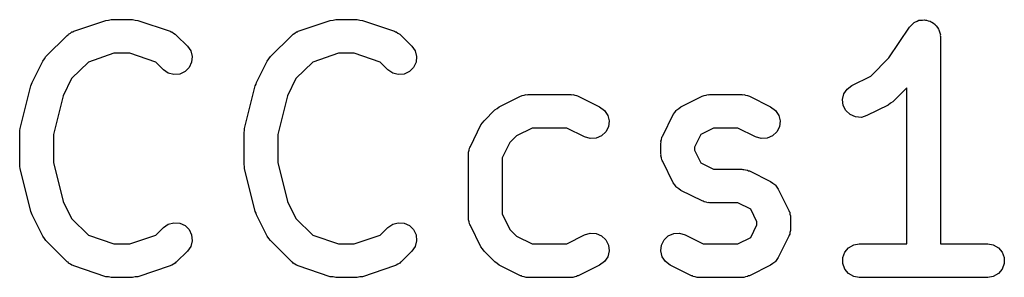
# Model space of a CAD drawing. Extents: x 83.4 to 168.1, y -157.3 to -85.4.
# Tile 58 of 60: x 158.4 to 162.8, y -111.2 to -110. Entities that reach past the tile are written whole.
import ezdxf

# ---------------------------------------------------------------- set-up
doc = ezdxf.new("R2010")
doc.units = 0
doc.header["$MEASUREMENT"] = 0
doc.layers.add('BLACK', color=7, linetype='CONTINUOUS')

msp = doc.modelspace()

# ---------------------------------------------------------------- linework, layer by layer
at = {"layer": 'Black'}
for p, q in [((158.619, -110.089), (158.762, -110.041)), ((158.762, -110.041), (158.774, -110.04)), ((158.774, -110.04), (158.786, -110.037)), ((158.786, -110.037), (158.881, -110.037)), ((158.881, -110.037), (158.893, -110.04)), ((158.893, -110.04), (158.905, -110.041)), ((158.905, -110.041), (159.048, -110.089)), ((159.619, -110.089), (159.762, -110.041)), ((159.762, -110.041), (159.774, -110.04)), ((159.774, -110.04), (159.786, -110.037)), ((159.786, -110.037), (159.881, -110.037)), ((159.881, -110.037), (159.893, -110.04)), ((159.893, -110.04), (159.905, -110.041)), ((159.905, -110.041), (160.048, -110.089)), ((162.343, -110.071), (162.345, -110.068)), ((162.345, -110.068), (162.348, -110.064)), ((162.348, -110.064), (162.354, -110.059)), ((162.354, -110.059), (162.361, -110.052)), ((162.361, -110.052), (162.364, -110.05)), ((162.364, -110.05), (162.367, -110.048)), ((162.367, -110.048), (162.376, -110.044)), ((162.376, -110.044), (162.384, -110.04)), ((162.384, -110.04), (162.388, -110.04)), ((162.388, -110.04), (162.392, -110.039)), ((162.392, -110.039), (162.401, -110.039)), ((162.401, -110.039), (162.41, -110.038)), ((162.41, -110.038), (162.414, -110.039)), ((162.414, -110.039), (162.418, -110.039)), ((162.418, -110.039), (162.426, -110.042)), ((162.426, -110.042), (162.435, -110.044)), ((162.435, -110.044), (162.439, -110.046)), ((162.439, -110.046), (162.442, -110.048)), ((162.442, -110.048), (162.449, -110.053)), ((162.449, -110.053), (162.457, -110.058)), ((162.457, -110.058), (162.459, -110.062)), ((162.459, -110.062), (162.462, -110.064)), ((162.462, -110.064), (162.467, -110.072)), ((158.495, -110.202), (158.59, -110.107)), ((158.59, -110.107), (158.594, -110.105)), ((158.594, -110.105), (158.596, -110.101)), ((158.596, -110.101), (158.604, -110.097)), ((158.604, -110.097), (158.611, -110.092)), ((158.611, -110.092), (158.616, -110.091)), ((158.616, -110.091), (158.619, -110.089)), ((159.048, -110.089), (159.052, -110.091)), ((159.052, -110.091), (159.056, -110.092)), ((159.056, -110.092), (159.063, -110.097)), ((159.063, -110.097), (159.071, -110.101)), ((159.071, -110.101), (159.074, -110.105)), ((159.074, -110.105), (159.077, -110.107)), ((159.077, -110.107), (159.125, -110.155)), ((159.495, -110.202), (159.59, -110.107)), ((159.59, -110.107), (159.594, -110.105)), ((159.594, -110.105), (159.596, -110.101)), ((159.596, -110.101), (159.604, -110.097)), ((159.604, -110.097), (159.611, -110.092)), ((159.611, -110.092), (159.616, -110.091)), ((159.616, -110.091), (159.619, -110.089)), ((160.048, -110.089), (160.052, -110.091)), ((160.052, -110.091), (160.056, -110.092)), ((160.056, -110.092), (160.063, -110.097)), ((160.063, -110.097), (160.071, -110.101)), ((160.071, -110.101), (160.074, -110.105)), ((160.074, -110.105), (160.077, -110.107)), ((160.077, -110.107), (160.125, -110.155)), ((162.251, -110.208), (162.343, -110.071)), ((162.467, -110.072), (162.472, -110.079)), ((162.472, -110.079), (162.473, -110.083)), ((162.473, -110.083), (162.475, -110.087)), ((162.475, -110.087), (162.477, -110.096)), ((162.477, -110.096), (162.48, -110.104)), ((162.48, -110.104), (162.479, -110.108)), ((162.479, -110.108), (162.48, -110.112)), ((162.48, -110.112), (162.48, -111.037)), ((159.125, -110.155), (159.14, -110.176)), ((160.125, -110.155), (160.14, -110.176)), ((158.798, -110.187), (158.684, -110.226)), ((158.869, -110.187), (158.798, -110.187)), ((158.984, -110.226), (158.869, -110.187)), ((159.14, -110.176), (159.146, -110.201)), ((159.146, -110.201), (159.144, -110.227)), ((159.798, -110.187), (159.684, -110.226)), ((159.869, -110.187), (159.798, -110.187)), ((159.984, -110.226), (159.869, -110.187)), ((160.14, -110.176), (160.146, -110.201)), ((160.146, -110.201), (160.144, -110.227)), ((158.433, -110.317), (158.481, -110.222)), ((158.481, -110.222), (158.488, -110.212)), ((158.488, -110.212), (158.495, -110.202)), ((158.684, -110.226), (158.609, -110.3)), ((159.019, -110.261), (158.984, -110.226)), ((159.144, -110.227), (159.133, -110.251)), ((159.433, -110.317), (159.481, -110.222)), ((159.481, -110.222), (159.488, -110.212)), ((159.488, -110.212), (159.495, -110.202)), ((159.684, -110.226), (159.609, -110.3)), ((160.019, -110.261), (159.984, -110.226)), ((160.144, -110.227), (160.133, -110.251)), ((162.17, -110.289), (162.251, -110.208)), ((159.04, -110.276), (159.019, -110.261)), ((159.065, -110.282), (159.04, -110.276)), ((159.091, -110.28), (159.065, -110.282)), ((159.115, -110.269), (159.091, -110.28)), ((159.133, -110.251), (159.115, -110.269)), ((160.04, -110.276), (160.019, -110.261)), ((160.065, -110.282), (160.04, -110.276)), ((160.091, -110.28), (160.065, -110.282)), ((160.115, -110.269), (160.091, -110.28)), ((160.133, -110.251), (160.115, -110.269)), ((162.086, -110.331), (162.17, -110.289)), ((158.38, -110.523), (158.427, -110.332)), ((158.427, -110.332), (158.431, -110.325)), ((158.431, -110.325), (158.433, -110.317)), ((158.609, -110.3), (158.571, -110.377)), ((159.38, -110.523), (159.427, -110.332)), ((159.427, -110.332), (159.431, -110.325)), ((159.431, -110.325), (159.433, -110.317)), ((159.609, -110.3), (159.571, -110.377)), ((162.065, -110.347), (162.086, -110.331)), ((160.614, -110.377), (160.617, -110.375)), ((160.617, -110.375), (160.626, -110.374)), ((160.626, -110.374), (160.635, -110.371)), ((160.635, -110.371), (160.639, -110.372)), ((160.639, -110.372), (160.643, -110.371)), ((160.643, -110.371), (160.834, -110.371)), ((160.834, -110.371), (160.838, -110.372)), ((160.838, -110.372), (160.842, -110.371)), ((160.842, -110.371), (160.851, -110.374)), ((160.851, -110.374), (160.859, -110.375)), ((160.859, -110.375), (160.863, -110.377)), ((161.423, -110.377), (161.427, -110.375)), ((161.427, -110.375), (161.436, -110.374)), ((161.436, -110.374), (161.444, -110.371)), ((161.444, -110.371), (161.448, -110.372)), ((161.448, -110.372), (161.453, -110.371)), ((161.453, -110.371), (161.595, -110.371)), ((161.595, -110.371), (161.6, -110.372)), ((161.6, -110.372), (161.604, -110.371)), ((161.604, -110.371), (161.612, -110.374)), ((161.612, -110.374), (161.621, -110.375)), ((161.621, -110.375), (161.625, -110.377)), ((162.044, -110.394), (162.05, -110.368)), ((162.05, -110.368), (162.065, -110.347)), ((162.33, -110.341), (162.268, -110.404)), ((162.33, -111.037), (162.33, -110.341)), ((158.571, -110.377), (158.528, -110.55)), ((159.571, -110.377), (159.528, -110.55)), ((160.514, -110.426), (160.61, -110.379)), ((160.61, -110.379), (160.614, -110.377)), ((160.863, -110.377), (160.867, -110.379)), ((160.867, -110.379), (160.962, -110.426)), ((161.324, -110.426), (161.419, -110.379)), ((161.419, -110.379), (161.423, -110.377)), ((161.625, -110.377), (161.629, -110.379)), ((161.629, -110.379), (161.724, -110.426)), ((162.047, -110.42), (162.044, -110.394)), ((162.059, -110.443), (162.047, -110.42)), ((162.248, -110.418), (162.153, -110.465)), ((162.258, -110.41), (162.248, -110.418)), ((162.268, -110.404), (162.258, -110.41)), ((160.447, -110.488), (160.495, -110.44)), ((160.495, -110.44), (160.505, -110.433)), ((160.505, -110.433), (160.514, -110.426)), ((160.962, -110.426), (160.983, -110.442)), ((160.983, -110.442), (160.998, -110.464)), ((160.998, -110.464), (161.004, -110.489)), ((161.243, -110.555), (161.29, -110.46)), ((161.29, -110.46), (161.297, -110.451)), ((161.297, -110.451), (161.303, -110.442)), ((161.303, -110.442), (161.305, -110.441)), ((161.305, -110.441), (161.306, -110.439)), ((161.306, -110.439), (161.315, -110.433)), ((161.315, -110.433), (161.324, -110.426)), ((161.724, -110.426), (161.745, -110.442)), ((161.745, -110.442), (161.76, -110.464)), ((161.76, -110.464), (161.766, -110.489)), ((162.078, -110.461), (162.059, -110.443)), ((162.102, -110.471), (162.078, -110.461)), ((160.386, -110.603), (160.433, -110.507)), ((160.433, -110.507), (160.44, -110.498)), ((160.44, -110.498), (160.447, -110.488)), ((161.004, -110.489), (161.001, -110.515)), ((161.766, -110.489), (161.763, -110.515)), ((162.128, -110.473), (162.102, -110.471)), ((162.153, -110.465), (162.128, -110.473)), ((158.378, -110.541), (158.379, -110.532)), ((158.378, -110.684), (158.378, -110.541)), ((158.379, -110.532), (158.38, -110.523)), ((158.528, -110.55), (158.528, -110.675)), ((159.378, -110.541), (159.379, -110.532)), ((159.378, -110.684), (159.378, -110.541)), ((159.379, -110.532), (159.38, -110.523)), ((159.528, -110.55), (159.528, -110.675)), ((160.661, -110.521), (160.592, -110.555)), ((160.816, -110.521), (160.661, -110.521)), ((160.895, -110.56), (160.816, -110.521)), ((160.989, -110.538), (160.97, -110.556)), ((161.001, -110.515), (160.989, -110.538)), ((161.413, -110.549), (161.385, -110.606)), ((161.47, -110.521), (161.413, -110.549)), ((161.578, -110.521), (161.47, -110.521)), ((161.657, -110.56), (161.578, -110.521)), ((161.751, -110.538), (161.732, -110.556)), ((161.763, -110.515), (161.751, -110.538)), ((160.562, -110.585), (160.528, -110.654)), ((160.592, -110.555), (160.562, -110.585)), ((160.92, -110.568), (160.895, -110.56)), ((160.946, -110.566), (160.92, -110.568)), ((160.97, -110.556), (160.946, -110.566)), ((161.235, -110.58), (161.238, -110.572)), ((161.236, -110.584), (161.235, -110.58)), ((161.235, -110.589), (161.236, -110.584)), ((161.235, -110.636), (161.235, -110.589)), ((161.238, -110.572), (161.239, -110.563)), ((161.239, -110.563), (161.241, -110.559)), ((161.241, -110.559), (161.243, -110.555)), ((161.682, -110.568), (161.657, -110.56)), ((161.708, -110.566), (161.682, -110.568)), ((161.732, -110.556), (161.708, -110.566)), ((160.378, -110.628), (160.381, -110.619)), ((160.378, -110.632), (160.378, -110.628)), ((160.378, -110.636), (160.378, -110.632)), ((160.378, -110.922), (160.378, -110.636)), ((160.381, -110.619), (160.382, -110.611)), ((160.382, -110.611), (160.384, -110.607)), ((160.384, -110.607), (160.386, -110.603)), ((161.236, -110.641), (161.235, -110.636)), ((161.385, -110.606), (161.385, -110.619)), ((161.385, -110.619), (161.413, -110.676)), ((158.379, -110.693), (158.378, -110.684)), ((158.528, -110.675), (158.571, -110.848)), ((159.379, -110.693), (159.378, -110.684)), ((159.528, -110.675), (159.571, -110.848)), ((160.528, -110.654), (160.528, -110.904)), ((161.235, -110.645), (161.236, -110.641)), ((161.238, -110.653), (161.235, -110.645)), ((161.239, -110.662), (161.238, -110.653)), ((161.241, -110.666), (161.239, -110.662)), ((161.243, -110.67), (161.241, -110.666)), ((161.29, -110.765), (161.243, -110.67)), ((161.413, -110.676), (161.47, -110.704)), ((158.38, -110.702), (158.379, -110.693)), ((158.427, -110.893), (158.38, -110.702)), ((159.38, -110.702), (159.379, -110.693)), ((159.427, -110.893), (159.38, -110.702)), ((161.47, -110.704), (161.595, -110.704)), ((161.595, -110.704), (161.6, -110.705)), ((161.6, -110.705), (161.604, -110.705)), ((161.604, -110.705), (161.612, -110.707)), ((161.612, -110.707), (161.621, -110.709)), ((161.621, -110.709), (161.625, -110.711)), ((161.625, -110.711), (161.629, -110.712)), ((161.629, -110.712), (161.724, -110.76)), ((161.297, -110.774), (161.29, -110.765)), ((161.724, -110.76), (161.733, -110.766)), ((161.733, -110.766), (161.742, -110.772)), ((161.303, -110.783), (161.297, -110.774)), ((161.305, -110.784), (161.303, -110.783)), ((161.306, -110.786), (161.305, -110.784)), ((161.315, -110.792), (161.306, -110.786)), ((161.324, -110.799), (161.315, -110.792)), ((161.419, -110.846), (161.324, -110.799)), ((161.742, -110.772), (161.744, -110.774)), ((161.744, -110.774), (161.745, -110.775)), ((161.745, -110.775), (161.751, -110.784)), ((161.751, -110.784), (161.758, -110.793)), ((161.758, -110.793), (161.805, -110.888)), ((158.571, -110.848), (158.609, -110.925)), ((159.571, -110.848), (159.609, -110.925)), ((161.423, -110.847), (161.419, -110.846)), ((161.427, -110.85), (161.423, -110.847)), ((161.436, -110.851), (161.427, -110.85)), ((161.444, -110.854), (161.436, -110.851)), ((161.448, -110.853), (161.444, -110.854)), ((161.453, -110.854), (161.448, -110.853)), ((161.578, -110.854), (161.453, -110.854)), ((161.635, -110.883), (161.578, -110.854)), ((158.431, -110.9), (158.427, -110.893)), ((158.433, -110.908), (158.431, -110.9)), ((159.431, -110.9), (159.427, -110.893)), ((159.433, -110.908), (159.431, -110.9)), ((161.663, -110.94), (161.635, -110.883)), ((161.805, -110.888), (161.807, -110.893)), ((161.807, -110.893), (161.809, -110.896)), ((161.809, -110.896), (161.81, -110.905)), ((158.481, -111.003), (158.433, -110.908)), ((158.609, -110.925), (158.684, -110.999)), ((159.04, -110.949), (159.065, -110.943)), ((159.065, -110.943), (159.091, -110.945)), ((159.091, -110.945), (159.115, -110.956)), ((159.481, -111.003), (159.433, -110.908)), ((159.609, -110.925), (159.684, -110.999)), ((160.04, -110.949), (160.065, -110.943)), ((160.065, -110.943), (160.091, -110.945)), ((160.091, -110.945), (160.115, -110.956)), ((160.378, -110.926), (160.378, -110.922)), ((160.378, -110.931), (160.378, -110.926)), ((160.381, -110.939), (160.378, -110.931)), ((160.382, -110.948), (160.381, -110.939)), ((160.528, -110.904), (160.562, -110.973)), ((161.663, -110.952), (161.663, -110.94)), ((161.81, -110.905), (161.813, -110.913)), ((161.813, -110.913), (161.813, -110.918)), ((161.813, -110.918), (161.813, -110.922)), ((161.813, -110.922), (161.813, -110.97)), ((158.984, -110.999), (159.019, -110.964)), ((159.019, -110.964), (159.04, -110.949)), ((159.115, -110.956), (159.133, -110.974)), ((159.133, -110.974), (159.144, -110.998)), ((159.984, -110.999), (160.019, -110.964)), ((160.019, -110.964), (160.04, -110.949)), ((160.115, -110.956), (160.133, -110.974)), ((160.133, -110.974), (160.144, -110.998)), ((160.384, -110.951), (160.382, -110.948)), ((160.386, -110.956), (160.384, -110.951)), ((160.433, -111.051), (160.386, -110.956)), ((160.562, -110.973), (160.592, -111.003)), ((160.895, -110.998), (160.92, -110.99)), ((160.92, -110.99), (160.946, -110.992)), ((161.292, -110.992), (161.318, -110.99)), ((161.318, -110.99), (161.343, -110.998)), ((161.635, -111.009), (161.663, -110.952)), ((161.81, -110.987), (161.809, -110.995)), ((161.813, -110.978), (161.81, -110.987)), ((161.813, -110.97), (161.813, -110.974)), ((161.813, -110.974), (161.813, -110.978)), ((158.488, -111.013), (158.481, -111.003)), ((158.495, -111.023), (158.488, -111.013)), ((158.59, -111.118), (158.495, -111.023)), ((158.684, -110.999), (158.798, -111.037)), ((158.869, -111.037), (158.984, -110.999)), ((159.146, -111.024), (159.14, -111.049)), ((159.144, -110.998), (159.146, -111.024)), ((159.488, -111.013), (159.481, -111.003)), ((159.495, -111.023), (159.488, -111.013)), ((159.59, -111.118), (159.495, -111.023)), ((159.684, -110.999), (159.798, -111.037)), ((159.869, -111.037), (159.984, -110.999)), ((160.146, -111.024), (160.14, -111.049)), ((160.144, -110.998), (160.146, -111.024)), ((160.592, -111.003), (160.661, -111.037)), ((160.816, -111.037), (160.895, -110.998)), ((160.946, -110.992), (160.97, -111.002)), ((160.97, -111.002), (160.989, -111.02)), ((160.989, -111.02), (161.001, -111.043)), ((161.238, -111.043), (161.25, -111.02)), ((161.25, -111.02), (161.268, -111.002)), ((161.268, -111.002), (161.292, -110.992)), ((161.343, -110.998), (161.423, -111.037)), ((161.578, -111.037), (161.635, -111.009)), ((161.805, -111.003), (161.758, -111.098)), ((161.807, -110.999), (161.805, -111.003)), ((161.809, -110.995), (161.807, -110.999)), ((158.798, -111.037), (158.869, -111.037)), ((159.125, -111.07), (159.077, -111.118)), ((159.14, -111.049), (159.125, -111.07)), ((159.798, -111.037), (159.869, -111.037)), ((160.125, -111.07), (160.077, -111.118)), ((160.14, -111.049), (160.125, -111.07)), ((160.44, -111.06), (160.433, -111.051)), ((160.447, -111.07), (160.44, -111.06)), ((160.495, -111.118), (160.447, -111.07)), ((160.661, -111.037), (160.816, -111.037)), ((161.004, -111.069), (160.998, -111.095)), ((161.001, -111.043), (161.004, -111.069)), ((161.235, -111.069), (161.238, -111.043)), ((161.241, -111.095), (161.235, -111.069)), ((161.423, -111.037), (161.578, -111.037)), ((162.045, -111.099), (162.054, -111.075)), ((162.054, -111.075), (162.071, -111.055)), ((162.071, -111.055), (162.094, -111.042)), ((162.094, -111.042), (162.119, -111.037)), ((162.119, -111.037), (162.33, -111.037)), ((162.48, -111.037), (162.691, -111.037)), ((162.691, -111.037), (162.716, -111.042)), ((162.716, -111.042), (162.739, -111.055)), ((162.739, -111.055), (162.756, -111.075)), ((162.756, -111.075), (162.765, -111.099)), ((158.594, -111.12), (158.59, -111.118)), ((158.596, -111.124), (158.594, -111.12)), ((159.074, -111.12), (159.071, -111.124)), ((159.077, -111.118), (159.074, -111.12)), ((159.594, -111.12), (159.59, -111.118)), ((159.596, -111.124), (159.594, -111.12)), ((160.074, -111.12), (160.071, -111.124)), ((160.077, -111.118), (160.074, -111.12)), ((160.505, -111.125), (160.495, -111.118)), ((160.983, -111.116), (160.962, -111.132)), ((160.998, -111.095), (160.983, -111.116)), ((161.255, -111.116), (161.241, -111.095)), ((161.276, -111.132), (161.255, -111.116)), ((161.742, -111.119), (161.733, -111.125)), ((161.744, -111.118), (161.742, -111.119)), ((161.745, -111.116), (161.744, -111.118)), ((161.751, -111.107), (161.745, -111.116)), ((161.758, -111.098), (161.751, -111.107)), ((162.045, -111.125), (162.045, -111.099)), ((162.765, -111.099), (162.765, -111.125)), ((158.604, -111.128), (158.596, -111.124)), ((158.611, -111.133), (158.604, -111.128)), ((158.616, -111.134), (158.611, -111.133)), ((158.619, -111.136), (158.616, -111.134)), ((158.762, -111.184), (158.619, -111.136)), ((159.048, -111.136), (158.905, -111.184)), ((159.052, -111.134), (159.048, -111.136)), ((159.056, -111.133), (159.052, -111.134)), ((159.063, -111.128), (159.056, -111.133)), ((159.071, -111.124), (159.063, -111.128)), ((159.604, -111.128), (159.596, -111.124)), ((159.611, -111.133), (159.604, -111.128)), ((159.616, -111.134), (159.611, -111.133)), ((159.619, -111.136), (159.616, -111.134)), ((159.762, -111.184), (159.619, -111.136)), ((160.048, -111.136), (159.905, -111.184)), ((160.052, -111.134), (160.048, -111.136)), ((160.056, -111.133), (160.052, -111.134)), ((160.063, -111.128), (160.056, -111.133)), ((160.071, -111.124), (160.063, -111.128)), ((160.514, -111.132), (160.505, -111.125)), ((160.61, -111.18), (160.514, -111.132)), ((160.962, -111.132), (160.867, -111.18)), ((161.371, -111.18), (161.276, -111.132)), ((161.724, -111.132), (161.629, -111.18)), ((161.733, -111.125), (161.724, -111.132)), ((162.054, -111.15), (162.045, -111.125)), ((162.071, -111.17), (162.054, -111.15)), ((162.756, -111.15), (162.739, -111.17)), ((162.765, -111.125), (162.756, -111.15)), ((158.774, -111.185), (158.762, -111.184)), ((158.786, -111.187), (158.774, -111.185)), ((158.881, -111.187), (158.786, -111.187)), ((158.893, -111.185), (158.881, -111.187)), ((158.905, -111.184), (158.893, -111.185)), ((159.774, -111.185), (159.762, -111.184)), ((159.786, -111.187), (159.774, -111.185)), ((159.881, -111.187), (159.786, -111.187)), ((159.893, -111.185), (159.881, -111.187)), ((159.905, -111.184), (159.893, -111.185)), ((160.614, -111.181), (160.61, -111.18)), ((160.617, -111.183), (160.614, -111.181)), ((160.626, -111.184), (160.617, -111.183)), ((160.635, -111.187), (160.626, -111.184)), ((160.639, -111.187), (160.635, -111.187)), ((160.643, -111.187), (160.639, -111.187)), ((160.834, -111.187), (160.643, -111.187)), ((160.838, -111.187), (160.834, -111.187)), ((160.842, -111.187), (160.838, -111.187)), ((160.851, -111.184), (160.842, -111.187)), ((160.859, -111.183), (160.851, -111.184)), ((160.863, -111.181), (160.859, -111.183)), ((160.867, -111.18), (160.863, -111.181)), ((161.376, -111.181), (161.371, -111.18)), ((161.379, -111.183), (161.376, -111.181)), ((161.388, -111.184), (161.379, -111.183)), ((161.396, -111.187), (161.388, -111.184)), ((161.401, -111.187), (161.396, -111.187)), ((161.405, -111.187), (161.401, -111.187)), ((161.595, -111.187), (161.405, -111.187)), ((161.6, -111.187), (161.595, -111.187)), ((161.604, -111.187), (161.6, -111.187)), ((161.612, -111.184), (161.604, -111.187)), ((161.621, -111.183), (161.612, -111.184)), ((161.625, -111.181), (161.621, -111.183)), ((161.629, -111.18), (161.625, -111.181)), ((162.094, -111.183), (162.071, -111.17)), ((162.119, -111.187), (162.094, -111.183)), ((162.691, -111.187), (162.119, -111.187)), ((162.716, -111.183), (162.691, -111.187)), ((162.739, -111.17), (162.716, -111.183))]:
    msp.add_line(p, q, dxfattribs=at)

doc.saveas('drawing.dxf')
